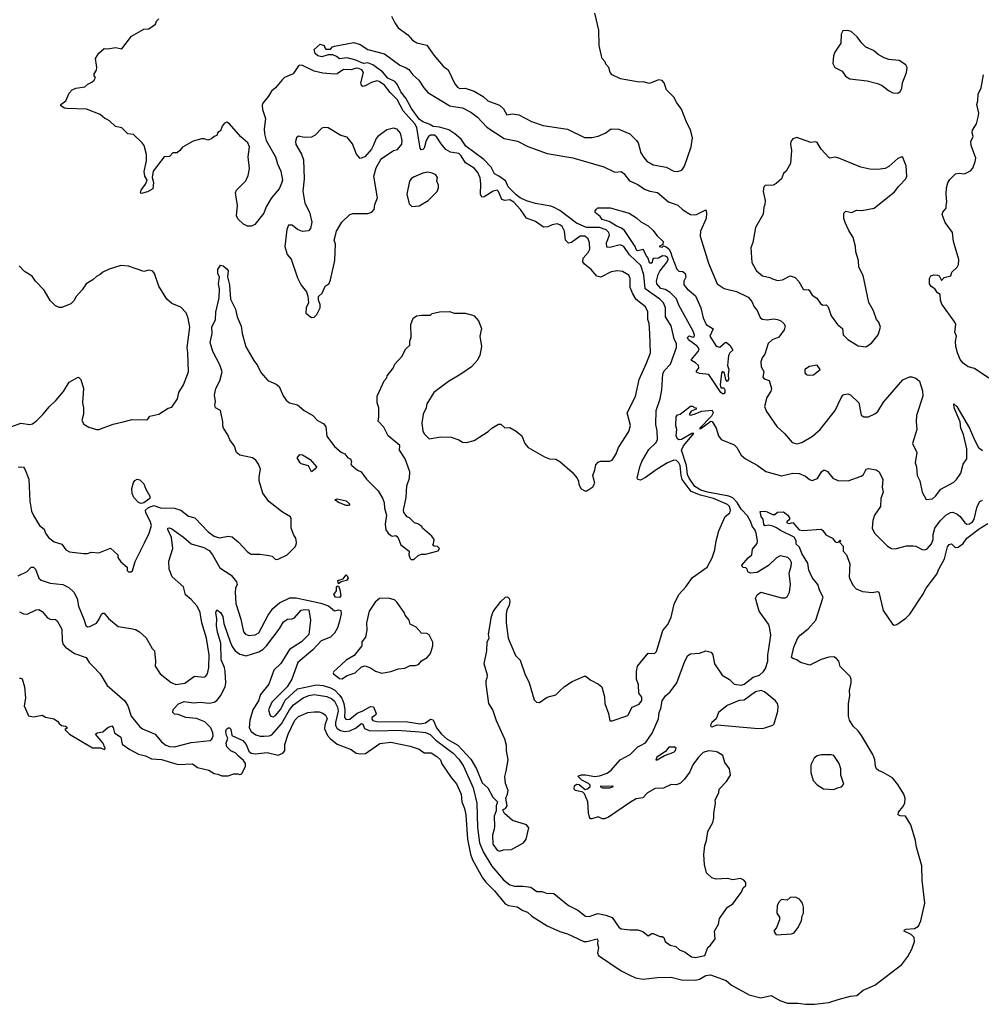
# Model space of a CAD drawing. Extents: x 2293139 to 2515392, y 824115 to 1006937.
# Tile 40 of 256: x 2345406 to 2352917, y 871874 to 879568. Entities that reach past the tile are written whole.
import ezdxf

# ---------------------------------------------------------------- set-up
doc = ezdxf.new("R2010")
doc.units = 0

msp = doc.modelspace()

# ---------------------------------------------------------------- linework, layer by layer
at = {"layer": '0CON10XD'}
for points in [[(2350139.5, 878689.5), (2350172.5, 878675), (2350223.3, 878625), (2350235.8, 878605.8), (2350258.7, 878528.7), (2350280, 878490), (2350305, 878462), (2350355, 878433.5), (2350455, 878414.4), (2350515, 878384.2), (2350545, 878382), (2350577.3, 878392.7), (2350597.7, 878422.3), (2350651.2, 878575), (2350661.2, 878645), (2350645.5, 878705), (2350610.4, 878775), (2350575, 878870), (2350537.9, 878917.9), (2350515, 878962.5), (2350459.3, 879019.3), (2350440, 879075), (2350425, 879092.5), (2350395, 879096.7), (2350325, 879068.8), (2350275, 879083.3), (2350245, 879080), (2350100, 879105), (2350035, 879137.5), (2350017.5, 879155), (2350006.7, 879195), (2349985, 879220), (2349978, 879238), (2349956, 879265), (2349949.2, 879285), (2349932.5, 879365), (2349928.7, 879485), (2349898.1, 879618.1)], [(2346894.3, 877045), (2346908.6, 877115), (2346905.8, 877165), (2346935.5, 877224.5), (2346937, 877283), (2346964.4, 877395), (2346966.5, 877465), (2346958.1, 877505), (2346966, 877555), (2346953.8, 877585), (2346953.9, 877616.1), (2346975, 877650), (2346995, 877643.3), (2347025, 877620), (2347033.8, 877605), (2347028.3, 877558.3), (2347045.8, 877495.8), (2347053.1, 877385), (2347091.1, 877305), (2347105.5, 877245.5), (2347135, 877173.3), (2347143.1, 877115), (2347172.1, 877012.1), (2347234.2, 876905), (2347264.6, 876864.6), (2347290.2, 876810.2), (2347345, 876749.2), (2347409.7, 876719.7), (2347432.7, 876702.7), (2347465, 876627.5), (2347486.2, 876595), (2347514.6, 876574.6), (2347575, 876559.2), (2347628, 876515), (2347696.7, 876475), (2347733.3, 876435), (2347780.9, 876410.9), (2347796.8, 876386.8), (2347805, 876314), (2347865, 876232), (2347917.7, 876187.7), (2347946.2, 876176.2), (2347970, 876145), (2347990, 876135), (2347996.7, 876115), (2347992.5, 876095), (2348000, 876085), (2348045, 876047.5), (2348074.5, 876034.5), (2348115, 875976.7), (2348205.6, 875885), (2348239.3, 875829.3), (2348251.9, 875795), (2348255, 875750), (2348270, 875695), (2348262, 875625), (2348265, 875582.5), (2348283.3, 875555), (2348305, 875537.5), (2348315, 875532.5), (2348345, 875537.5), (2348360, 875525), (2348383.9, 875463.9), (2348447.5, 875415), (2348446.2, 875385), (2348456.1, 875356.1), (2348465, 875350), (2348485, 875350), (2348518.3, 875381.7), (2348545, 875390), (2348575, 875390), (2348675, 875416.7), (2348686.2, 875435), (2348670.5, 875450.5), (2348643, 875453), (2348630, 875465), (2348637, 875473), (2348642.5, 875505), (2348625, 875532.5), (2348553.6, 875593.6), (2348546.4, 875606.4), (2348517, 875627), (2348490, 875635), (2348450, 875675), (2348433.6, 875683.6), (2348406.4, 875716.4), (2348403.3, 875735), (2348425.9, 875834.1), (2348430, 875925), (2348452, 875985), (2348454.1, 876034.1), (2348415.9, 876135.9), (2348372.5, 876205), (2348375, 876240), (2348283.3, 876315), (2348250, 876385), (2348205, 876430), (2348212.5, 876465), (2348212.5, 876535), (2348197.5, 876575), (2348197.5, 876625), (2348252.5, 876745), (2348275, 876770), (2348277.5, 876785), (2348322.5, 876845), (2348337.5, 876875), (2348390, 876935), (2348422.5, 876995), (2348452.5, 877025), (2348453.3, 877055), (2348463.6, 877086.4), (2348460, 877185), (2348480, 877235), (2348505, 877252.5), (2348545, 877260), (2348615, 877260), (2348628.3, 877271.7), (2348683.9, 877286.1), (2348763.6, 877286.4), (2348800, 877275), (2348885, 877273.3), (2348935, 877261.2), (2348955, 877252.5), (2348990, 877215), (2349012.5, 877155), (2349000, 877095), (2349012.5, 877015), (2349000, 876945), (2348978.8, 876905), (2348933.8, 876855), (2348852.1, 876797.9), (2348755, 876740.8), (2348641.2, 876655), (2348586, 876565), (2348580, 876535), (2348557.5, 876485), (2348545.8, 876414.2), (2348554.2, 876355), (2348565, 876331.2), (2348605, 876292), (2348695, 876308.1), (2348775.8, 876305.8), (2348835.6, 876285.6), (2348865.9, 876265.9), (2348895, 876264), (2348955, 876280), (2349065, 876348.8), (2349094, 876375), (2349145, 876406.2), (2349165, 876407.5), (2349195, 876377.5), (2349235, 876380), (2349285, 876352.5), (2349327.5, 876315), (2349352.5, 876255), (2349377.5, 876225), (2349505, 876152), (2349545, 876136), (2349595, 876133.3), (2349625, 876116.7), (2349721.7, 876031.7), (2349758.3, 875988.3), (2349770, 875965), (2349772.5, 875935), (2349792.3, 875902.3), (2349820, 875885), (2349835, 875886.7), (2349883, 875917), (2349897.5, 875945), (2349882.5, 876005), (2349899.3, 876050.7), (2349905, 876090), (2349925, 876110), (2349943, 876117), (2350013, 876117), (2350033, 876127), (2350066.2, 876175), (2350083.3, 876225), (2350165, 876350), (2350175.7, 876395.7), (2350152, 876495), (2350215, 876623.3), (2350244.5, 876755.5), (2350303.1, 876885), (2350333.5, 876965), (2350328.9, 877115), (2350321.5, 877195), (2350311.5, 877225), (2350311.2, 877285), (2350293.5, 877325), (2350222, 877382), (2350193.9, 877425), (2350175.4, 877475), (2350174.3, 877545), (2350165, 877571.2), (2350115, 877599.2), (2350075, 877604.2), (2350025, 877596.9), (2349945, 877556.4), (2349915, 877563.5), (2349870.5, 877615), (2349816.9, 877656.9), (2349805.5, 877675), (2349807.3, 877705), (2349845, 877748.6), (2349858.5, 877775), (2349855.6, 877825), (2349845, 877856), (2349820, 877875), (2349785, 877875.5), (2349715, 877825.5), (2349691.4, 877821.4), (2349670.4, 877845), (2349661.5, 877915), (2349642, 877952), (2349626.1, 877966.1), (2349605, 877973.1), (2349565, 877965.6), (2349531.5, 877948.5), (2349497.5, 877947.5), (2349435, 877991.9), (2349365, 878016.9), (2349316.5, 878085), (2349265, 878141.2), (2349235, 878159.5), (2349195, 878155.6), (2349172.5, 878162.5), (2349146.5, 878225), (2349135, 878235.5), (2349105, 878229.2), (2349035, 878183.5), (2349015, 878181.4), (2349005.4, 878205), (2349008.2, 878285), (2349002.3, 878332.3), (2348985, 878372.9), (2348956.8, 878406.8), (2348888.8, 878448.8), (2348853.3, 878505), (2348835, 878521.1), (2348772.1, 878532.1), (2348735, 878552.7), (2348697.3, 878597.3), (2348665, 878650.6), (2348645, 878664.6), (2348615, 878665.8), (2348599.2, 878655), (2348581.4, 878625), (2348565.2, 878564.8), (2348555, 878553.5), (2348542.2, 878552.2), (2348534.2, 878564.2), (2348514.8, 878675.2), (2348507.6, 878725), (2348493.6, 878753.6), (2348400.2, 878855), (2348354.7, 878945), (2348299.5, 878999.5), (2348255, 879056.6), (2348215, 879084.4), (2348195, 879089), (2348153.6, 879076.4), (2348105, 879050.8), (2348085, 879046.9), (2348075, 879054), (2348071.8, 879075), (2348091.5, 879155), (2348077.3, 879175), (2348055, 879187.2), (2348035, 879188.2), (2347995, 879176.5), (2347935, 879178.5), (2347885, 879145.5), (2347866.9, 879143.1), (2347775, 879149.1), (2347705, 879166.2), (2347615, 879211.2), (2347595, 879213.3), (2347585, 879207.5), (2347542.5, 879145), (2347475, 879115.8), (2347455, 879098.6), (2347403.6, 879036.4), (2347371.7, 879008.3), (2347348.7, 878971.3), (2347306.2, 878915), (2347301.2, 878898.8), (2347302.9, 878865), (2347326.9, 878795), (2347314.6, 878715.4), (2347317.5, 878675), (2347330.4, 878625), (2347405, 878496.2), (2347420.9, 878440.9), (2347446.9, 878385), (2347457.8, 878315), (2347454.4, 878295), (2347434, 878245), (2347373.4, 878176.6), (2347332, 878105), (2347313.2, 878056.8), (2347242, 877968), (2347216.1, 877953.9), (2347185, 877953.8), (2347155, 877968.8), (2347111.2, 878011.2), (2347100, 878035), (2347108, 878115), (2347091.9, 878215), (2347100, 878235), (2347171.4, 878308.6), (2347190.9, 878349.1), (2347201.1, 878405), (2347191.3, 878495), (2347196, 878534), (2347200.4, 878575), (2347187.8, 878605), (2347132.4, 878652.4), (2347045, 878753.3), (2347023.6, 878766.4), (2347004.1, 878755.9), (2346987.5, 878735), (2346975, 878700), (2346953.6, 878686.4), (2346946.4, 878663.6), (2346923.9, 878656.1), (2346903.6, 878636.4), (2346875, 878626.7), (2346846.4, 878636.4), (2346825, 878636.2), (2346762.3, 878617.7), (2346677, 878573), (2346656.7, 878545), (2346635, 878527.5), (2346603, 878527), (2346575, 878500), (2346535, 878497.5), (2346448.6, 878385), (2346440, 878335), (2346451.2, 878295), (2346445, 878246.7), (2346405, 878222.5), (2346355, 878210), (2346350, 878215), (2346353.8, 878235), (2346388.3, 878281.7), (2346401.2, 878315), (2346384.2, 878345), (2346377.7, 878382.3), (2346397.5, 878465), (2346395.7, 878515), (2346377.5, 878585), (2346363.8, 878605), (2346295, 878670), (2346250, 878675), (2346205, 878722.5), (2346153.9, 878733.9), (2346108.3, 878778.3), (2346088.3, 878788.3), (2346070, 878795), (2346035, 878826.7), (2345927.9, 878867.9), (2345773.9, 878873.9), (2345756.7, 878876.7), (2345727.5, 878895), (2345727.5, 878905), (2345766.7, 878935), (2345792, 878995), (2345815, 879020), (2345845, 879032.9), (2345915, 879043.8), (2345937.5, 879065), (2345970.7, 879079.3), (2345987.5, 879095), (2345997.5, 879115), (2345988.3, 879128.3), (2345987.5, 879145), (2346006.7, 879173.3), (2346008.8, 879195), (2345998, 879265), (2346025, 879307.5), (2346065, 879342.5), (2346095, 879340), (2346155, 879350), (2346205, 879340), (2346280.7, 879439.3), (2346375, 879493.8), (2346415, 879497.5), (2346465.9, 879534.1), (2346475, 879557.5), (2346494.1, 879575.9)], [(2348310, 879595), (2348335, 879543.3), (2348363.2, 879503.2), (2348438.3, 879448.3), (2348475, 879408.8), (2348506.8, 879386.8), (2348585, 879368), (2348640.3, 879290.3), (2348714, 879205), (2348753.8, 879175), (2348805.5, 879065.5), (2348825, 879040), (2348845, 879030.6), (2348885, 879033.1), (2348955, 879010), (2349025, 878968.1), (2349062, 878935), (2349155, 878900), (2349185, 878870.8), (2349210, 878825), (2349255, 878833.1), (2349303.6, 878823.6), (2349403, 878773), (2349495, 878740.5), (2349685, 878711.8), (2349817.6, 878647.6), (2349875, 878647.1), (2349925, 878658.6), (2349980, 878680), (2350025, 878713.8), (2350085, 878712.5), (2350139.5, 878689.5)], [(2352265, 878992.5), (2352283, 879007), (2352295, 879030), (2352302.5, 879075), (2352332.5, 879155), (2352337.5, 879195), (2352327.5, 879215), (2352275, 879248.8), (2352195, 879256.7), (2352159.3, 879269.3), (2352112.5, 879295), (2352075, 879326.7), (2352013.9, 879353.9), (2351982.5, 879385), (2351947.5, 879435), (2351900, 879475), (2351875, 879482.5), (2351835, 879480), (2351822.5, 879455), (2351820, 879385), (2351773.3, 879315), (2351763.3, 879285), (2351757.5, 879225), (2351772.5, 879195), (2351830, 879165), (2351857, 879127), (2351890, 879105), (2352025, 879091.2), (2352105, 879068.8), (2352143.8, 879053.8), (2352192.5, 879015), (2352225, 878997.5), (2352265, 878992.5)], [(2350518.8, 875001.2), (2350553.4, 875076.6), (2350608.9, 875135), (2350660.5, 875209.5), (2350775, 875288.8), (2350815, 875362), (2350835.8, 875424.2), (2350846.2, 875495), (2350866.7, 875573.3), (2350915.6, 875685), (2350951.8, 875715), (2350957.6, 875735), (2350949.8, 875765), (2350935, 875779.3), (2350825, 875826.7), (2350723, 875853), (2350651.2, 875881.2), (2350580.9, 875975), (2350572.5, 876005), (2350565.2, 876085), (2350555, 876105.4), (2350535, 876124.1), (2350515, 876126.5), (2350465, 876105.9), (2350385.2, 876055), (2350295, 875990.5), (2350255, 875970), (2350235, 875973.8), (2350229.4, 875985), (2350249.3, 876075), (2350265.5, 876115), (2350320.9, 876209.1), (2350375, 876260.4), (2350388, 876285), (2350384, 876355), (2350374.1, 876405), (2350376.6, 876515), (2350407.5, 876605), (2350420.5, 876675), (2350429.1, 876800.9), (2350439.6, 876825), (2350489.5, 876875), (2350537.1, 877005), (2350535, 877033.8), (2350518, 877075), (2350495.2, 877175), (2350449.3, 877245), (2350450.3, 877315), (2350434.7, 877355), (2350407.2, 877385), (2350291.9, 877465), (2350280.9, 877575), (2350258, 877648), (2350170.3, 877730.3), (2350125, 877796.7), (2350095, 877809.1), (2350015, 877786.8), (2349991.5, 877791.5), (2349990.5, 877825), (2350013.9, 877885), (2350007.8, 877905), (2349987.6, 877925), (2349935, 877943.8), (2349833.7, 877943.7), (2349755, 877978.4), (2349625, 878075.8), (2349575, 878103.3), (2349555, 878111.4), (2349435, 878131), (2349365, 878152.6), (2349315, 878174.9), (2349285, 878198.2), (2349222, 878262), (2349203.8, 878305), (2349155, 878342.2), (2349114.4, 878364.4), (2349087.7, 878415), (2349031, 878475), (2348889.8, 878579.8), (2348855, 878633.3), (2348804.6, 878675), (2348757.4, 878707.4), (2348685, 878727.8), (2348635, 878733.2), (2348605, 878751.6), (2348555, 878770), (2348525, 878791.4), (2348467.2, 878875), (2348422.5, 878955), (2348383.9, 879005), (2348354.6, 879064.6), (2348336.2, 879085), (2348281.4, 879111.4), (2348240.6, 879160.6), (2348165.2, 879215.2), (2348125, 879231.8), (2348095, 879226.5), (2348079.5, 879230.5), (2348032.1, 879252.1), (2347965, 879269.2), (2347905, 879263.1), (2347881.1, 879281.1), (2347852.4, 879292.4), (2347815, 879293.8), (2347765, 879278.6), (2347735, 879284.4), (2347714.3, 879305), (2347706.7, 879335), (2347753, 879377), (2347785, 879367.5), (2347788.3, 879348.3), (2347798.3, 879338.3), (2347833, 879337), (2347850, 879355), (2347865, 879360), (2348015, 879390), (2348065, 879373.1), (2348125, 879335.6), (2348255, 879300), (2348375, 879211.4), (2348425, 879192.2), (2348445, 879178.1), (2348477.1, 879137.1), (2348524.4, 879095), (2348562.5, 879035), (2348595, 878999.1), (2348766, 878896), (2348795, 878888.3), (2348865, 878880), (2348931.1, 878845), (2348982.5, 878805), (2349055, 878728.5), (2349189.5, 878639.5), (2349295, 878619.1), (2349375, 878577.8), (2349525, 878522.9), (2349727.6, 878487.6), (2349967.4, 878417.4), (2350055, 878375.7), (2350105, 878380.8), (2350125, 878365.8), (2350167.8, 878307.8), (2350235, 878280.8), (2350285, 878244.6), (2350328.2, 878228.2), (2350388.2, 878218.2), (2350474, 878144), (2350547.6, 878117.6), (2350585, 878081.9), (2350646.2, 878046.2), (2350675, 878042.2), (2350693.4, 878046.6), (2350765, 878082.5), (2350770.8, 878055), (2350766.9, 878015), (2350724.5, 877915), (2350721.8, 877875), (2350785.4, 877665.4), (2350854.2, 877505), (2350908, 877468), (2351005, 877443.9), (2351095, 877400), (2351123.8, 877365), (2351143.4, 877323.4), (2351166.9, 877295), (2351190.6, 877240.6), (2351205, 877227.1), (2351245, 877222.5), (2351295, 877230.8), (2351323.9, 877226.1), (2351350, 877215), (2351374.1, 877194.1), (2351383.8, 877175), (2351377.5, 877145), (2351335, 877085.8), (2351283, 877067), (2351252.8, 877037.2), (2351225.7, 876955), (2351204.2, 876925), (2351194.2, 876895), (2351196.7, 876855), (2351217.7, 876817.7), (2351210, 876775), (2351222.1, 876762.1), (2351259.5, 876749.5), (2351276.9, 876685), (2351271.9, 876665), (2351241.4, 876615), (2351222.9, 876545), (2351240, 876505), (2351319.7, 876389.7), (2351378.8, 876335), (2351440, 876265), (2351475, 876254.4), (2351515, 876264.3), (2351597.7, 876312.3), (2351659.4, 876365), (2351775, 876513.8), (2351821.7, 876611.7), (2351835, 876633.3), (2351845, 876638.8), (2351875, 876643.8), (2351895.8, 876635.8), (2351961.2, 876575), (2351977.5, 876477.5), (2352000, 876465), (2352035, 876464.3), (2352085, 876486.7), (2352108.9, 876505), (2352151.9, 876578.1), (2352305, 876753.8), (2352355, 876777.5), (2352375, 876777.5), (2352405, 876766.2), (2352435, 876743.8), (2352456.6, 876666.6), (2352458.9, 876625), (2352411.1, 876475), (2352408.1, 876425), (2352414.2, 876365), (2352380, 876255), (2352413.8, 876185), (2352400, 876105), (2352410, 876075), (2352415.9, 876005.9), (2352436.4, 875963.6), (2352453.8, 875875), (2352487.5, 875817.5), (2352535, 875824.2), (2352560, 875845), (2352600.8, 875899.2), (2352703.3, 875955), (2352724.3, 875975.7), (2352758, 876025), (2352774.2, 876095.8), (2352802.7, 876137.3), (2352804.7, 876215), (2352777.4, 876327.4), (2352756, 876375), (2352753, 876425), (2352704.7, 876535), (2352702.5, 876565), (2352725, 876545.7), (2352825.6, 876375), (2352862.8, 876285), (2352895, 876225.6), (2352925, 876201.2)], [(2352975.9, 876765.9), (2352865, 876843.3), (2352814.3, 876854.3), (2352775, 876883.3), (2352753, 876913), (2352730, 876965), (2352719.2, 877015), (2352716.1, 877053.9), (2352723.6, 877093.6), (2352711.2, 877125), (2352716.7, 877185), (2352710, 877205), (2352607.5, 877345), (2352597.5, 877375), (2352595, 877420), (2352573.6, 877433.6), (2352553.9, 877463.9), (2352524.1, 877484.1), (2352511.2, 877505), (2352511.2, 877545), (2352523.9, 877566.1), (2352545, 877574), (2352575, 877572), (2352586.7, 877565), (2352605, 877530), (2352626.4, 877553.6), (2352680, 877565), (2352687.5, 877595), (2352727.5, 877635), (2352737.5, 877655), (2352742, 877695), (2352699.5, 877835), (2352690.6, 877905), (2352635, 877984.2), (2352610.8, 878045), (2352616.8, 878063.2), (2352641.2, 878095), (2352643.3, 878115), (2352648.8, 878145), (2352642, 878205), (2352644, 878255), (2352656.4, 878293.6), (2352671.7, 878318.3), (2352715, 878363.3), (2352745, 878368.8), (2352785, 878362.5), (2352833.6, 878386.4), (2352851.7, 878408.3), (2352869.7, 878460.3), (2352872.9, 878485), (2352836.7, 878585), (2352833.8, 878615), (2352853.3, 878655), (2352846.2, 878685), (2352848.8, 878705), (2352878.8, 878755), (2352892.7, 878807.3), (2352897, 878837), (2352881.4, 878905), (2352890, 878935), (2352893.3, 878985), (2352915.6, 879035), (2352935, 879137.5)], [(2347685, 877240), (2347705, 877242.5), (2347726.1, 877263.9), (2347753.3, 877315), (2347753, 877343), (2347740, 877375), (2347740, 877405), (2347768.3, 877431.7), (2347793.3, 877485), (2347823.6, 877506.4), (2347833.8, 877535), (2347868.8, 877685), (2347872.5, 877815), (2347863.3, 877845), (2347880, 877915), (2347923.3, 877985), (2347983.8, 878046.2), (2348007, 878053), (2348125, 878053.8), (2348157.5, 878065), (2348176.1, 878083.9), (2348180, 878125), (2348202, 878175), (2348172, 878345), (2348189.2, 878410.8), (2348228.3, 878481.7), (2348325, 878546.2), (2348357.3, 878552.7), (2348390, 878595), (2348393.8, 878625), (2348381.2, 878681.2), (2348355, 878711.2), (2348325, 878720), (2348275, 878706.2), (2348203.3, 878655), (2348190.5, 878639.5), (2348168, 878582), (2348153.3, 878555), (2348102.5, 878495), (2348065, 878483.3), (2348036.4, 878516.4), (2348006.6, 878596.6), (2347965, 878648.8), (2347915, 878664.2), (2347815, 878722), (2347785, 878726), (2347765, 878720), (2347713.9, 878666.1), (2347685, 878650), (2347627, 878647), (2347585, 878657.5), (2347567.5, 878645), (2347560, 878615), (2347563.6, 878593.6), (2347607.4, 878517.4), (2347623.6, 878473.6), (2347627.7, 878325), (2347617.2, 878227.2), (2347632.5, 878135), (2347668.8, 878065), (2347686.7, 877985), (2347677.5, 877935), (2347663, 877917), (2347615, 877913.3), (2347575, 877928.8), (2347535, 877961.2), (2347505, 877962.5), (2347492.6, 877927.4), (2347476.1, 877796.1), (2347495, 877732.5), (2347525.7, 877695.7), (2347575, 877550), (2347603.9, 877493.9), (2347645, 877440), (2347657, 877407), (2347662.5, 877355), (2347642.5, 877315), (2347640, 877275), (2347685, 877240)], [(2352015, 877012), (2352059.5, 877040.5), (2352112.5, 877105), (2352128.8, 877165), (2352116.7, 877205), (2352097.5, 877225), (2352073.9, 877293.9), (2352037.7, 877357.7), (2351995, 877570), (2351960, 877635), (2351958.8, 877685), (2351936.2, 877755), (2351934, 877795), (2351916.2, 877865), (2351881.7, 877921.7), (2351854.1, 877984.1), (2351843.3, 878015), (2351842.5, 878055), (2351858.3, 878071.7), (2351905, 878060), (2351941.7, 878078.3), (2351985, 878078), (2352080, 878095), (2352237.7, 878222.3), (2352272.3, 878267.7), (2352328, 878325), (2352336.2, 878345), (2352331.2, 878425), (2352305, 878490), (2352295, 878497.5), (2352265, 878483.8), (2352195, 878421.2), (2352165, 878406), (2352105, 878397.5), (2352045, 878400.8), (2351975.8, 878415.8), (2351803.6, 878486.4), (2351775, 878493.8), (2351735, 878486.7), (2351725, 878490), (2351667, 878557), (2351635, 878607.5), (2351625, 878612.5), (2351585, 878607.5), (2351475, 878648), (2351444.1, 878635.9), (2351430, 878615), (2351426.7, 878595), (2351433.3, 878545), (2351426.7, 878445), (2351392.5, 878385), (2351372.5, 878365), (2351357.5, 878325), (2351315, 878287.5), (2351290, 878275), (2351228.3, 878271.7), (2351218.3, 878261.7), (2351212.5, 878225), (2351230, 878155), (2351226.7, 878125), (2351217, 878103), (2351213, 878047), (2351153.3, 877945), (2351133, 877827), (2351116.7, 877785), (2351125, 877670), (2351161.2, 877605), (2351207.5, 877565), (2351264.1, 877554.1), (2351285, 877542), (2351325, 877530), (2351365, 877534), (2351425, 877566.7), (2351464.1, 877554.1), (2351492.6, 877522.6), (2351525, 877463.3), (2351535, 877456.7), (2351565, 877460), (2351572.5, 877455), (2351596.2, 877415), (2351631.7, 877391.7), (2351660.5, 877350.5), (2351678.3, 877338.3), (2351705, 877340), (2351720, 877325), (2351743, 877253), (2351792.5, 877185), (2351832.5, 877155), (2351837.5, 877105), (2351875, 877067.5), (2351955, 877018.8), (2352015, 877012)], [(2348468.3, 878108.3), (2348525, 878112.5), (2348597.5, 878155), (2348666.7, 878225), (2348676.7, 878255), (2348676.2, 878275), (2348663.8, 878305), (2348670, 878335), (2348656.2, 878355), (2348628.7, 878368.7), (2348595, 878375.7), (2348555, 878368.6), (2348483, 878337), (2348463.8, 878325), (2348450, 878305), (2348428.8, 878205), (2348448.3, 878128.3), (2348468.3, 878108.3)], [(2350895, 876643.8), (2350883.3, 876655), (2350790, 876795), (2350715, 876802.5), (2350692.5, 876812.5), (2350693.3, 876825), (2350710, 876845), (2350707.5, 876865), (2350685, 876887.5), (2350652.5, 876905), (2350653, 876913), (2350705.6, 876974.4), (2350714, 876995), (2350697.9, 877017.9), (2350630, 877065), (2350622.5, 877085), (2350635, 877097.5), (2350665, 877087.5), (2350675, 877090), (2350676.7, 877103.3), (2350665.8, 877135), (2350555, 877336.7), (2350536.4, 877386.4), (2350485.8, 877435.8), (2350448.5, 877458.5), (2350415, 877468), (2350381.4, 877505), (2350379.2, 877525), (2350393, 877577), (2350406.4, 877603.6), (2350463.3, 877675), (2350471.2, 877695), (2350467.5, 877707.5), (2350449.7, 877719.7), (2350427.3, 877722.7), (2350395, 877703.8), (2350358.3, 877701.7), (2350350, 877695), (2350345, 877670), (2350335, 877662.5), (2350325, 877667.5), (2350314.4, 877704.4), (2350298.8, 877725), (2350279.5, 877769.5), (2350275, 877773.3), (2350235, 877762.5), (2350225, 877768), (2350214.6, 877794.6), (2350129.7, 877919.7), (2350107.9, 877937.9), (2350065, 877955.8), (2350010.9, 877990.9), (2349955, 878007.5), (2349939.3, 878029.3), (2349901.7, 878061.7), (2349900, 878075), (2349911.7, 878088.3), (2349922.5, 878097.5), (2350018.8, 878098.8), (2350167.5, 878055), (2350225, 878020), (2350257.1, 877987.1), (2350315, 877956.2), (2350355, 877921.2), (2350382.1, 877882.1), (2350431.2, 877835), (2350430, 877810), (2350400, 877795), (2350425, 877790), (2350435, 877800), (2350455, 877793.3), (2350475, 877776.2), (2350490, 877755), (2350501.2, 877711.2), (2350539.5, 877619.5), (2350555, 877603.3), (2350585, 877600), (2350603.8, 877585), (2350608.8, 877555), (2350593.8, 877525), (2350594, 877495), (2350620, 877465), (2350685, 877410), (2350725, 877317.5), (2350745, 877237.5), (2350767, 877187), (2350822.5, 877152.5), (2350796.7, 877095), (2350847, 877017), (2350875, 877010), (2350915, 877046.2), (2350925, 877046.7), (2350955, 877021.2), (2350976.7, 876985), (2350953.3, 876965), (2350941.2, 876945), (2350933.3, 876865), (2350945.8, 876835), (2350938.8, 876795), (2350942.5, 876755), (2350931.7, 876741.7), (2350922.5, 876755), (2350910, 876805), (2350895, 876820), (2350887.5, 876805), (2350877.5, 876715), (2350881.7, 876691.7), (2350905, 876690), (2350912.5, 876675), (2350913.3, 876655), (2350905, 876644), (2350895, 876643.8)], [(2345275, 876364), (2345415, 876414.4), (2345485, 876404), (2345505, 876410), (2345540, 876435), (2345590, 876485), (2345636.1, 876543.9), (2345687.7, 876592.3), (2345748.3, 876661.7), (2345793.6, 876736.4), (2345857, 876773), (2345865, 876773.3), (2345885, 876756.7), (2345903.3, 876685), (2345896.2, 876575), (2345904, 876535), (2345904, 876485), (2345891.2, 876435), (2345906.1, 876406.1), (2345945, 876383.8), (2346005, 876366.2), (2346025, 876366.2), (2346135, 876407.1), (2346215.6, 876424.4), (2346285, 876442.5), (2346398.1, 876441.9), (2346407.5, 876445), (2346421.4, 876468.6), (2346492.5, 876485), (2346565, 876532.5), (2346595, 876540), (2346638, 876605), (2346650, 876655), (2346686.7, 876713.3), (2346725.6, 876815), (2346720, 876965), (2346713.1, 877005), (2346734.4, 877165), (2346722.9, 877235), (2346706.4, 877276.4), (2346665, 877321.2), (2346595, 877351.2), (2346556, 877385), (2346492.5, 877485), (2346460, 877585), (2346445, 877603.3), (2346415, 877611.2), (2346375, 877601.2), (2346255, 877642.5), (2346195, 877647.5), (2346105, 877619.2), (2346055, 877596), (2346034.3, 877575.7), (2346005, 877562), (2345976.2, 877535), (2345926.2, 877505), (2345895, 877456.7), (2345846.7, 877405), (2345828.3, 877371.7), (2345805, 877347.5), (2345735, 877320), (2345715, 877320), (2345685, 877332.5), (2345645, 877372.5), (2345596.7, 877455), (2345528.8, 877525), (2345502.7, 877562.7), (2345445, 877600), (2345402.5, 877645)], [(2345395, 876073.3), (2345435, 876070), (2345449.8, 876049.8), (2345476.5, 875976.5), (2345485.3, 875805), (2345498.3, 875728.3), (2345513.3, 875693.3), (2345561.2, 875615), (2345596.9, 875586.9), (2345608, 875555), (2345630.3, 875520.3), (2345675, 875488.8), (2345735, 875470), (2345765.5, 875425.5), (2345795, 875410.6), (2345905, 875395.8), (2345935, 875396), (2345965, 875406), (2346025, 875401.2), (2346115, 875437.5), (2346172.5, 875385), (2346172.5, 875365), (2346195, 875332.5), (2346245, 875290), (2346245, 875262.5), (2346255, 875253.8), (2346275, 875253.3), (2346287.7, 875262.3), (2346306.9, 875335), (2346381.1, 875478.9), (2346417.5, 875555), (2346435.3, 875614.7), (2346425, 875650), (2346390.3, 875715), (2346388.8, 875735), (2346413.1, 875756.9), (2346455, 875770.8), (2346505, 875752.2), (2346615, 875751.5), (2346665, 875734.6), (2346725, 875688.1), (2346775, 875674.2), (2346877.5, 875565), (2346925, 875532.5), (2346965, 875518.8), (2347037.3, 875532.7), (2347065.5, 875525.5), (2347116.3, 875486.3), (2347185, 875410), (2347215, 875390), (2347285, 875390), (2347355, 875381.2), (2347377.5, 875375), (2347405, 875350), (2347425, 875353.3), (2347495, 875385.8), (2347555, 875445.8), (2347566.7, 875465), (2347568, 875482), (2347562.4, 875515), (2347548.5, 875538.5), (2347526, 875595), (2347527.2, 875667.2), (2347521.9, 875681.9), (2347459.4, 875719.4), (2347352.7, 875802.7), (2347305, 875867.5), (2347277.1, 875965), (2347275.8, 875995), (2347286.7, 876055), (2347271.2, 876095), (2347250, 876125), (2347225, 876144.3), (2347125, 876164.3), (2347100, 876185), (2347083.8, 876235), (2347046.2, 876285), (2347032, 876325), (2346998, 876375), (2346992, 876395), (2346993.8, 876425), (2346973.3, 876515), (2346935.8, 876535.8), (2346929.2, 876555), (2346934.3, 876585), (2346928.9, 876635), (2346937.8, 876685), (2346968.1, 876745), (2346988.2, 876815), (2346970.6, 876870.6), (2346914.4, 876975), (2346894.3, 877045)], [(2351565, 876790), (2351605, 876793.3), (2351657.5, 876835), (2351635, 876867.5), (2351575, 876858.8), (2351537.5, 876835), (2351538.3, 876808.3), (2351550, 876795), (2351565, 876790)], [(2346605, 874177.5), (2346647.4, 874222.6), (2346691.3, 874238.7), (2346765, 874230.4), (2346815, 874235.3), (2346885, 874227.9), (2346925, 874234.5), (2346945, 874248.1), (2346975.4, 874285), (2347010.4, 874355), (2347016.4, 874385), (2347010.8, 874475), (2347005, 874505.6), (2346980, 874565), (2346976.2, 874695), (2346951, 874781), (2346942.9, 874835), (2346947.1, 874885), (2346939.2, 874935), (2346945, 874957.5), (2346975, 874936), (2346991.8, 874905), (2347000.4, 874850.4), (2347048.9, 874705), (2347065, 874669.1), (2347089.6, 874635), (2347125, 874609.6), (2347175, 874598), (2347275, 874629.2), (2347304, 874646), (2347333.3, 874675), (2347433.6, 874806.4), (2347466.8, 874863.2), (2347497.7, 874882.3), (2347535, 874886.2), (2347552.5, 874895), (2347605, 874954.2), (2347635, 874960), (2347665.5, 874955), (2347678.5, 874875), (2347665, 874764.4), (2347606, 874705), (2347514.8, 874645.2), (2347445, 874535.6), (2347391.5, 874485), (2347352, 874375), (2347287.9, 874295), (2347271.6, 874245), (2347226.3, 874175), (2347204.8, 874095), (2347199.7, 874035), (2347213.8, 874005), (2347249.8, 873979.8), (2347285, 873969.6), (2347315, 873968.7), (2347355, 873971.8), (2347375, 873980.7), (2347451.7, 874065), (2347512.5, 874175), (2347545.4, 874214.6), (2347621.5, 874268.5), (2347664.2, 874285.8), (2347705, 874293.7), (2347805, 874278.5), (2347845, 874260.9), (2347865, 874242.4), (2347888.3, 874195), (2347893.7, 874165), (2347872.2, 874075), (2347872.8, 874052.8), (2347885, 874028), (2347912.5, 874012.5), (2347946, 874006), (2347985, 874011), (2348029.4, 874030.6), (2348075, 874068.9), (2348085, 874062.9), (2348099, 874029), (2348135, 874014.4), (2348205, 874009.7), (2348355, 874015.2), (2348528.3, 874001.7), (2348576.8, 873996.8), (2348611.5, 873981.5), (2348657.6, 873937.6), (2348791.1, 873835), (2348835, 873790), (2348872.4, 873735), (2348949, 873565), (2348976.7, 873445), (2348981, 873255), (2348998.5, 873135), (2349027.4, 873065), (2349092.6, 872952.6), (2349185, 872846.8), (2349235, 872806.6), (2349272.1, 872797.9), (2349337.6, 872797.6), (2349399.4, 872789.4), (2349445, 872754.4), (2349485, 872755.7), (2349500.5, 872750.5), (2349525, 872739.4), (2349555, 872743.1), (2349578.3, 872738.3), (2349693.8, 872645), (2349765, 872609.2), (2349825, 872562.5), (2349855, 872561.1), (2349922.6, 872582.6), (2349985, 872571.5), (2350035, 872552.5), (2350085, 872477.5), (2350104.5, 872464.5), (2350175, 872455.5), (2350235, 872455.7), (2350272.9, 872442.9), (2350315, 872407.5), (2350343, 872427), (2350355, 872427.5), (2350405, 872402.5), (2350425, 872402.5), (2350437.5, 872395), (2350447.5, 872365), (2350486.4, 872336.4), (2350530, 872325), (2350559.3, 872299.3), (2350605, 872280), (2350652.5, 872245), (2350685, 872240), (2350757.5, 872255), (2350781.7, 872318.3), (2350803, 872337), (2350837.5, 872385), (2350833.3, 872445), (2350865, 872500), (2350872.5, 872545), (2350935, 872632.5), (2350975, 872657.5), (2351017.5, 872715), (2351045, 872750), (2351057, 872783), (2351077, 872803), (2351077.5, 872825), (2351063, 872843), (2351035, 872856.7), (2350975, 872846.2), (2350935, 872856.7), (2350845, 872851.2), (2350811.2, 872861.2), (2350771.2, 872901.2), (2350753.8, 872965), (2350750, 873045), (2350756.2, 873115), (2350770, 873155), (2350781.2, 873225), (2350818.8, 873295), (2350828.3, 873331.7), (2350826.7, 873365), (2350840, 873445), (2350838.3, 873471.7), (2350867.5, 873525), (2350870, 873555), (2350925.8, 873614.2), (2350958.8, 873665), (2350951.2, 873715), (2350914.4, 873764.4), (2350896.8, 873816.8), (2350856.2, 873845), (2350835, 873850), (2350785, 873854.6), (2350745, 873841.8), (2350707.5, 873805), (2350664.6, 873745), (2350640, 873690), (2350598.1, 873631.9), (2350567, 873603), (2350535, 873587.5), (2350495, 873592.5), (2350435, 873561.8), (2350370.8, 873559.2), (2350310.9, 873525), (2350272.9, 873487.1), (2350221.6, 873478.4), (2350175.7, 873454.3), (2350005, 873335.7), (2349975, 873324), (2349955, 873323.3), (2349925, 873337.5), (2349875, 873322.5), (2349865, 873322.5), (2349857.5, 873335), (2349849.3, 873369.3), (2349844.2, 873455), (2349817.4, 873517.4), (2349805, 873530.8), (2349747.5, 873545), (2349736.7, 873555), (2349739.3, 873580.7), (2349756.4, 873593.6), (2349775, 873590.8), (2349822.9, 873552.9), (2349842.1, 873557.9), (2349861.4, 873575), (2349860.6, 873585), (2349848.6, 873598.6), (2349795.8, 873625), (2349767.5, 873655), (2349771.7, 873658.3), (2349795, 873665.8), (2349824.3, 873665.7), (2349897.3, 873652.7), (2349935, 873658), (2349995, 873679.4), (2350026.9, 873703.1), (2350096, 873785), (2350173.1, 873826.9), (2350235.3, 873884.7), (2350255, 873896), (2350293.6, 873916.4), (2350346.9, 873993.1), (2350395.3, 874104.7), (2350401.5, 874155), (2350414.6, 874185.4), (2350424.6, 874245.4), (2350450, 874285), (2350486.2, 874315), (2350539.2, 874385), (2350600, 874555), (2350625, 874600), (2350645, 874611.2), (2350715, 874618), (2350765, 874636.2), (2350807.5, 874625), (2350821.2, 874605), (2350832, 874535), (2350892.5, 874445), (2350951.3, 874411.3), (2350986.6, 874376.6), (2351045, 874368.5), (2351065, 874375.6), (2351135, 874428.8), (2351185, 874446.4), (2351215, 874474), (2351231.7, 874498.3), (2351249.6, 874555), (2351250, 874605), (2351258.3, 874651.7), (2351271.7, 874758.3), (2351263.8, 874823.8), (2351254.6, 874845), (2351182.2, 874945), (2351153.6, 875046.4), (2351167, 875073), (2351195, 875093.3), (2351355, 875049.2), (2351385, 875050), (2351400.9, 875059.1), (2351420, 875095), (2351425.6, 875155), (2351417.3, 875242.7), (2351432.7, 875297.3), (2351433.1, 875325), (2351425, 875347.1), (2351405.7, 875365.7), (2351345, 875377.7), (2351316.1, 875363.9), (2351255, 875304), (2351165, 875248.8), (2351113.6, 875243.6), (2351093.6, 875253.6), (2351087.5, 875275), (2351077.5, 875285), (2351055, 875287.5), (2351046.7, 875305), (2351096.2, 875363.8), (2351124, 875385), (2351130.9, 875429.1), (2351165.6, 875475), (2351168.5, 875495), (2351159.6, 875555), (2351148.1, 875585), (2351130, 875605), (2351115, 875647.9), (2351089.7, 875689.7), (2351042.3, 875742.3), (2351011, 875795), (2350975, 875831), (2350943.9, 875843.9), (2350779.6, 875875), (2350725, 875892.2), (2350680.5, 875920.5), (2350633.9, 875985), (2350622.7, 876015), (2350615.5, 876085), (2350574.2, 876205), (2350591.7, 876238.3), (2350672.5, 876335), (2350655, 876334), (2350575, 876288.2), (2350555, 876285.5), (2350543.1, 876293.1), (2350533.9, 876315), (2350537.5, 876365), (2350531.4, 876395), (2350534.4, 876465), (2350545, 876480), (2350563.6, 876486.4), (2350645, 876547.5), (2350665, 876546.7), (2350675, 876537.5), (2350690, 876535), (2350690, 876525), (2350652, 876508), (2350635, 876482.5), (2350645, 876478), (2350674.5, 876484.5), (2350735, 876510), (2350815, 876517.5), (2350822.5, 876495), (2350810, 876470), (2350715, 876372.5), (2350725, 876372.9), (2350805, 876430), (2350815, 876426.7), (2350845.2, 876375.2), (2350864.6, 876315), (2350885, 876287.8), (2350985.5, 876245.5), (2351007.5, 876225), (2351042.5, 876165), (2351075, 876137.1), (2351166.6, 876086.6), (2351235, 876036.9), (2351355, 876002.2), (2351445, 876023.8), (2351495, 876022.1), (2351545, 876000), (2351575, 875974.2), (2351595, 875967.5), (2351636.8, 875983.2), (2351668.8, 876035), (2351685, 876046.7), (2351695, 876046.7), (2351715, 876036.7), (2351757.5, 875985), (2351795, 875966.7), (2351876.4, 875963.6), (2351978.3, 876001.7), (2351996, 876015), (2352018, 876055), (2352035, 876061.8), (2352095, 876049.7), (2352118.1, 876035), (2352146.7, 875975), (2352143.1, 875915), (2352149.4, 875875), (2352132.2, 875825), (2352128.5, 875765), (2352083.6, 875695), (2352069.5, 875655), (2352065.7, 875595.7), (2352082.5, 875555), (2352183, 875453), (2352215, 875434.4), (2352245, 875432.5), (2352333.9, 875456.1), (2352385, 875456.7), (2352405, 875453.3), (2352455, 875428), (2352475, 875425.8), (2352495, 875432), (2352528.6, 875471.4), (2352540, 875505), (2352542.1, 875545), (2352554.3, 875594.3), (2352595, 875652.5), (2352641.1, 875695), (2352675, 875716.5), (2352695, 875719.5), (2352729.2, 875705), (2352751.9, 875685), (2352787.5, 875635), (2352805, 875625.6), (2352825, 875628.5), (2352847.8, 875645), (2352862.2, 875665), (2352884.6, 875765), (2352905, 875801.9), (2352925, 875814)], [(2347685, 876034.4), (2347662.4, 876082.4), (2347605, 876097.1), (2347597.1, 876105), (2347574.6, 876145), (2347595, 876170), (2347615, 876167.5), (2347675, 876131.2), (2347723.3, 876075), (2347719.5, 876060.5), (2347685, 876034.4)], [(2346355, 875788.2), (2346335, 875796.2), (2346298.9, 875835), (2346284.4, 875865), (2346283.1, 875905), (2346295, 875952.5), (2346305, 875966.7), (2346325, 875976.7), (2346345, 875971.2), (2346375, 875940), (2346390.3, 875900.3), (2346423.8, 875845), (2346421.5, 875825), (2346375, 875792.5), (2346355, 875788.2)], [(2347955, 875772.3), (2347895, 875794.6), (2347867.5, 875815), (2347885, 875823.3), (2347955, 875809.2), (2347983.3, 875785), (2347982.5, 875775), (2347975, 875772.5), (2347955, 875772.3)], [(2348927.2, 873047.2), (2348942.8, 873002.8), (2349021.7, 872861.7), (2349047.1, 872827.1), (2349115, 872760), (2349197.7, 872657.7), (2349225, 872646.4), (2349292, 872635), (2349335, 872606.9), (2349373.3, 872593.3), (2349405, 872563.2), (2349525, 872487.5), (2349623.8, 872443.8), (2349685, 872424.4), (2349813.4, 872363.4), (2349836.8, 872363.2), (2349916.1, 872386.1), (2349922.5, 872375), (2349920, 872345), (2349926.9, 872316.9), (2349920, 872275), (2349925.8, 872255), (2350105, 872136.2), (2350171.2, 872101.2), (2350215, 872080.8), (2350275, 872068.8), (2350385, 872083.8), (2350495, 872085.7), (2350575, 872065.9), (2350685, 872061.8), (2350715, 872071.1), (2350765, 872099.7), (2350802.5, 872105), (2350925, 872059.1), (2350965, 872024.5), (2351105, 871947.3), (2351195, 871925.5), (2351275, 871942.5), (2351343.6, 871903.6), (2351402.3, 871882.3), (2351485, 871882.9), (2351543.6, 871873.6), (2351615, 871875.4), (2351725, 871887.7), (2351798.8, 871911.2), (2351895, 871936.5), (2351945, 871942.5), (2351995, 871983.1), (2352086.5, 872023.5), (2352295.2, 872184.8), (2352342.4, 872247.6), (2352375.5, 872305), (2352395.4, 872365), (2352392.9, 872395), (2352369.4, 872419.4), (2352313.9, 872446.1), (2352316.7, 872455), (2352329.1, 872460.9), (2352395, 872465.3), (2352425.8, 872484.2), (2352443.3, 872525), (2352476.1, 872665), (2352454.6, 872845), (2352451.8, 872955), (2352411.8, 873101.8), (2352403.5, 873155), (2352365.4, 873275), (2352325, 873343.3), (2352283, 873347), (2352266.7, 873355), (2352271.2, 873375), (2352304.5, 873415.5), (2352318.6, 873445), (2352320.9, 873485), (2352311.1, 873515), (2352265, 873591.2), (2352222.8, 873642.8), (2352151.5, 873685), (2352115, 873699.7), (2352098.2, 873715), (2352089.3, 873735), (2352085.4, 873785), (2352070, 873825), (2351981, 873975), (2351955, 874011), (2351917.3, 874047.3), (2351888.7, 874095), (2351880.1, 874125), (2351880.1, 874225), (2351891, 874285), (2351886.7, 874325), (2351901, 874385), (2351899.3, 874415), (2351892.7, 874435), (2351814.7, 874514.7), (2351802.8, 874555), (2351785, 874576.7), (2351765, 874588.7), (2351726.2, 874586.2), (2351665, 874567.3), (2351576.5, 874523.5), (2351505.6, 874545), (2351476.6, 874566.6), (2351445, 874574.7), (2351434.6, 874585), (2351452.9, 874665), (2351482.8, 874737.2), (2351501.2, 874758.8), (2351565, 874806.7), (2351625.4, 874874.6), (2351682.2, 875055), (2351655.3, 875105), (2351638.8, 875155), (2351595, 875210), (2351571, 875265), (2351561.7, 875321.7), (2351515, 875395.7), (2351496.7, 875446.7), (2351470.3, 875470.3), (2351470, 875495), (2351454.2, 875524.2), (2351348.8, 875575), (2351318.3, 875598.3), (2351289.3, 875609.3), (2351255, 875616.7), (2351225, 875612.5), (2351217.5, 875625), (2351212.5, 875665), (2351197.5, 875685), (2351190, 875725), (2351225, 875727.5), (2351245, 875722.5), (2351285, 875700), (2351305, 875700), (2351325, 875720), (2351373, 875723), (2351405, 875696.7), (2351418.8, 875675), (2351418.8, 875661.2), (2351397.5, 875645), (2351397.5, 875635), (2351415, 875631.2), (2351445, 875638.8), (2351495, 875582.5), (2351523, 875577), (2351665, 875585.8), (2351680, 875575), (2351701.7, 875541.7), (2351755, 875516), (2351775, 875487.5), (2351797, 875483), (2351815, 875500), (2351820, 875495), (2351810, 875485), (2351837.5, 875455), (2351837.5, 875415), (2351863.3, 875385), (2351890, 875315), (2351884.4, 875215), (2351888.9, 875195), (2351915.4, 875145.4), (2351939.3, 875119.3), (2351988.3, 875098.3), (2352065, 875091.4), (2352105, 875098.8), (2352116.7, 875095), (2352151.4, 874951.4), (2352222.5, 874845), (2352235, 874837.1), (2352258.3, 874841.7), (2352328.4, 874891.6), (2352358.4, 874921.6), (2352459.4, 875075), (2352485, 875126.5), (2352569.2, 875235), (2352584.1, 875275), (2352628.7, 875355), (2352652.3, 875447.7), (2352665, 875466.8), (2352685, 875471.8), (2352713.6, 875443.6), (2352735, 875446.2), (2352774, 875475), (2352802.6, 875517.4), (2352901.4, 875588.6), (2352968.1, 875631.9)], [(2345395, 875223.1), (2345465, 875256.7), (2345495, 875288.5), (2345515, 875290), (2345529.2, 875275), (2345555.4, 875205), (2345575, 875186.9), (2345645, 875165.4), (2345743.8, 875153.8), (2345790.7, 875130.7), (2345829.2, 875095), (2345853.9, 875046.1), (2345865.8, 874985), (2345905.9, 874884.1), (2345922.7, 874832.7), (2345935, 874824), (2345955, 874825.8), (2346005, 874851.4), (2346027.8, 874882.2), (2346045, 874921.2), (2346055, 874930.8), (2346065, 874930), (2346099.5, 874889.5), (2346175, 874825.7), (2346275, 874811.5), (2346311.5, 874801.5), (2346341.2, 874785), (2346395, 874736.2), (2346442, 874655), (2346460, 874635), (2346467.5, 874555), (2346463.9, 874516.1), (2346504.2, 874455), (2346589.2, 874389.2), (2346625, 874373.1), (2346697, 874383), (2346772.2, 874437.8), (2346845, 874430.8), (2346856.2, 874435), (2346872.5, 874455), (2346882.7, 874505), (2346887.2, 874605), (2346864.2, 874735), (2346847.1, 874795), (2346828.6, 874855), (2346815, 874934.2), (2346792.9, 874985), (2346746.2, 875036.2), (2346702.3, 875072.3), (2346685, 875136.9), (2346597.5, 875215), (2346573.8, 875275), (2346572.3, 875337.7), (2346602.9, 875435), (2346591.9, 875521.9), (2346562.7, 875585), (2346564.4, 875595), (2346575, 875597.9), (2346595, 875590.4), (2346685, 875524.6), (2346745, 875470.9), (2346845, 875444.4), (2346885, 875419.4), (2346912.7, 875385), (2346970.5, 875285), (2347056.7, 875226.7), (2347099.5, 875175), (2347105.4, 875155), (2347091.2, 875125), (2347088.9, 875095), (2347093.6, 875005), (2347132.7, 874882.7), (2347153.5, 874785), (2347170, 874765), (2347195, 874754.4), (2347245, 874760), (2347275, 874777.8), (2347347.7, 874915), (2347384.4, 874965.6), (2347435, 875010.5), (2347515, 875050.2), (2347565, 875049.2), (2347758.1, 875008.1), (2347818.7, 874988.7), (2347865, 874949.2), (2347895, 874956.2), (2347915, 874950), (2347918.1, 874925), (2347905, 874868.8), (2347888.8, 874815), (2347865.8, 874775), (2347835, 874743.8), (2347760.6, 874715), (2347695.8, 874644.2), (2347578.8, 874545), (2347531.2, 874415), (2347495.9, 874354.1), (2347375.6, 874235), (2347350.5, 874175), (2347359.2, 874135), (2347368.8, 874125), (2347385, 874120.6), (2347405, 874130.9), (2347445, 874181.2), (2347480.6, 874249.4), (2347575, 874340), (2347725, 874369.3), (2347775.5, 874365.5), (2347835, 874347.3), (2347867.8, 874327.8), (2347902.5, 874292.5), (2347921.9, 874265), (2347937, 874225), (2347945.6, 874175), (2347944.3, 874114.3), (2347955, 874098.5), (2347985, 874102.5), (2348041.7, 874148.3), (2348085, 874167.2), (2348145, 874201.3), (2348168.4, 874198.4), (2348191, 874145), (2348185, 874133.3), (2348157.7, 874115), (2348156, 874105), (2348165, 874092.5), (2348195, 874082.5), (2348435, 874080), (2348535, 874066.2), (2348575, 874074.5), (2348615, 874102.2), (2348635, 874096.2), (2348661, 874035), (2348700, 873985), (2348745, 873944.3), (2348828.8, 873898.8), (2348930.5, 873790.5), (2348974.8, 873714.8), (2349017.2, 873605), (2349061.4, 873565), (2349102.2, 873492.2), (2349137, 873457), (2349127.5, 873425), (2349126.7, 873385), (2349112.5, 873345), (2349115.7, 873265), (2349111.4, 873241.4), (2349099.5, 873195), (2349102.9, 873125), (2349135, 873078.6), (2349155, 873069.4), (2349185, 873080), (2349246.6, 873083.4), (2349340, 873135), (2349362.5, 873165), (2349383, 873253), (2349365, 873276.7), (2349255, 873310), (2349192.5, 873365), (2349182.5, 873385), (2349182.5, 873395), (2349200, 873405), (2349212.5, 873425), (2349203.3, 873485), (2349217.5, 873515), (2349222, 873545), (2349200.3, 873600.3), (2349194.2, 873655), (2349206.9, 873695), (2349222, 873785), (2349208, 873855), (2349208.6, 873895), (2349194.4, 873945), (2349129.4, 874089.4), (2349102.7, 874175), (2349071.2, 874225), (2349050, 874375), (2349050, 874405), (2349057.8, 874425), (2349060, 874445), (2349034.4, 874535), (2349053.7, 874636.3), (2349058.1, 874705), (2349074, 874735), (2349068.8, 874765), (2349090, 874905), (2349105, 874943.3), (2349165, 875022.5), (2349200, 875055), (2349215, 875057.5), (2349230, 875045), (2349233.3, 875025), (2349229.7, 874990.3), (2349212, 874955), (2349207, 874923), (2349205.5, 874854.5), (2349220.5, 874735), (2349279.7, 874599.7), (2349315, 874563.3), (2349350.4, 874455), (2349384.6, 874385), (2349425, 874254), (2349443.3, 874235), (2349465, 874232.9), (2349525, 874272.5), (2349595, 874291.2), (2349626.7, 874325), (2349662.7, 874357.3), (2349720, 874395), (2349821.7, 874441.7), (2349866, 874406), (2349926.1, 874376.1), (2349953.6, 874353.6), (2349973, 874277), (2349976.2, 874225), (2350003.8, 874145), (2350015, 874090), (2350035, 874090), (2350155, 874131.2), (2350190, 874195), (2350245, 874218.6), (2350265, 874247.5), (2350265.5, 874275), (2350241.9, 874305), (2350240.3, 874370.3), (2350223.3, 874415), (2350224.4, 874475), (2350232.5, 874515), (2350315, 874618.8), (2350365, 874616.2), (2350379.7, 874630.3), (2350430.5, 874795), (2350467.4, 874842.6), (2350495, 874898), (2350518.8, 875001.2)], [(2347895, 875160), (2347890, 875185), (2347932.5, 875197.5), (2347955, 875228.8), (2347965, 875221.2), (2347970.8, 875205), (2347960, 875185), (2347915.9, 875174.1), (2347895, 875160)], [(2347905, 875052), (2347873.3, 875055), (2347860, 875075), (2347880, 875105), (2347880, 875135), (2347885, 875140), (2347895, 875140), (2347907.5, 875115), (2347913.3, 875065), (2347905, 875052)], [(2347925, 874418), (2347935, 874423.8), (2347965, 874443.3), (2348027.5, 874465), (2348075, 874510), (2348105, 874517.5), (2348145, 874502.5), (2348185, 874476.7), (2348235, 874460.8), (2348305.7, 874474.3), (2348365, 874494), (2348415, 874500), (2348455, 874522.5), (2348495, 874520), (2348520.7, 874529.3), (2348545, 874557.5), (2348587.5, 874585), (2348607.5, 874605), (2348616.4, 874623.6), (2348633.3, 874675), (2348633, 874703), (2348605, 874760), (2348585, 874772.5), (2348545, 874773.3), (2348501.7, 874821.7), (2348455, 874843.3), (2348447.5, 874875), (2348416.7, 874915), (2348410, 874935), (2348355, 875012.5), (2348333.6, 875033.6), (2348285, 875046.2), (2348216.1, 875043.9), (2348182.7, 875017.3), (2348136.2, 874945), (2348114, 874855), (2348116.4, 874796.4), (2348108.3, 874741.7), (2348077.5, 874705), (2348077.5, 874675), (2348019.5, 874600.5), (2347955, 874562.5), (2347883.3, 874495), (2347860, 874475), (2347853.8, 874465), (2347856.2, 874455), (2347905, 874420.6), (2347925, 874418)], [(2345405, 874939.4), (2345435, 874924.3), (2345465, 874922.2), (2345535, 874955.8), (2345555, 874958), (2345582.7, 874942.7), (2345623.4, 874893.4), (2345645, 874884.3), (2345685, 874882), (2345700, 874870), (2345734.7, 874805), (2345736.8, 874715), (2345746.6, 874686.6), (2345764.5, 874665), (2345835, 874616.1), (2345925, 874582.5), (2345948.1, 874545), (2345978.2, 874515), (2346033.6, 874455), (2346090, 874365), (2346228.5, 874245), (2346250.8, 874205), (2346276.2, 874125), (2346345, 874041.2), (2346365, 874027.3), (2346465, 873985.5), (2346514.7, 873925), (2346548.6, 873898.6), (2346577.2, 873887.2), (2346615, 873884.8), (2346745, 873920.8), (2346894.6, 873935.4), (2346906.7, 873945), (2346917.1, 873972.9), (2346915.3, 873995), (2346898.4, 874035), (2346851.4, 874081.4), (2346787.4, 874107.4), (2346705, 874114.2), (2346645, 874138), (2346615, 874141.2), (2346602.5, 874155), (2346605, 874177.5)], [(2345405, 874422.5), (2345415, 874422.5), (2345425.9, 874415.9), (2345444, 874355), (2345452.7, 874265), (2345440.9, 874205), (2345475, 874126.7), (2345515, 874120), (2345583, 874133), (2345607.5, 874117.5), (2345673.9, 874103.9), (2345702.5, 874085), (2345715, 874067.5), (2345733, 874053), (2345765, 874047.5), (2345775, 874040), (2345775, 874030), (2345760, 874025), (2345763.3, 874015), (2345794.6, 873985), (2345975, 873878.1), (2346035, 873876.7), (2346070, 873865), (2346072.5, 873875), (2346055, 873916.7), (2345997.5, 873985), (2346010, 873995), (2346055, 874003.3), (2346094.4, 874035.6), (2346125, 874048.8), (2346135.8, 874035.8), (2346146.2, 873995), (2346195, 873962.5), (2346207.5, 873907.5), (2346265.9, 873865.9), (2346335, 873828), (2346387.5, 873815), (2346435, 873792), (2346515, 873787.3), (2346645, 873747.1), (2346755, 873752.5), (2346795, 873723.3), (2346882.3, 873702.3), (2346925, 873676.7), (2346955, 873672.5), (2346985, 873660), (2347035, 873660), (2347080, 873675), (2347110, 873675), (2347125, 873670), (2347140, 873675), (2347169.4, 873735), (2347170, 873755), (2347155, 873780), (2347115, 873812), (2347095, 873836.2), (2347054.2, 873855), (2347025, 873886.2), (2347019.6, 873915), (2347032.3, 873952.3), (2347020.5, 873975), (2347015.5, 874005), (2347021.9, 874025), (2347035, 874034), (2347045, 874033.3), (2347054.1, 874024.1), (2347063.6, 873973.6), (2347149.6, 873935), (2347174.7, 873905), (2347195, 873850.8), (2347215, 873836.7), (2347245, 873830), (2347340.3, 873840.3), (2347425, 873820), (2347462.5, 873835), (2347476.7, 873855), (2347477.5, 873905), (2347503.1, 873985), (2347555, 874094), (2347585, 874122.5), (2347657.3, 874152.7), (2347705, 874160), (2347745, 874158), (2347775, 874148), (2347795, 874133.3), (2347807.1, 874107.1), (2347789.1, 874055), (2347787.6, 874027.6), (2347810.9, 873975), (2347831.1, 873951.1), (2347885, 873907.5), (2347995, 873865.6), (2348035, 873836), (2348065, 873830), (2348105.9, 873834.1), (2348217.9, 873912.1), (2348305, 873921.9), (2348455, 873892), (2348525, 873868), (2348565, 873840), (2348619.5, 873839.5), (2348665, 873810), (2348693.3, 873785), (2348702.9, 873752.9), (2348775, 873646.7), (2348817.8, 873597.8), (2348854.5, 873515), (2348860.5, 873455), (2348881.2, 873405), (2348891.1, 873355), (2348902.9, 873165), (2348927.2, 873047.2)], [(2351205, 874028.8), (2351225, 874033.3), (2351287.5, 874055), (2351298.1, 874065), (2351326.8, 874163.2), (2351330.5, 874200.5), (2351324.2, 874225), (2351309.4, 874245), (2351222.7, 874315), (2351196.8, 874326.8), (2351153.3, 874316.7), (2351065, 874250.9), (2351025, 874246.7), (2350932.5, 874207.5), (2350865, 874154.9), (2350845.1, 874104.9), (2350813.1, 874075), (2350801.6, 874055), (2350804.6, 874044.6), (2350815, 874042.7), (2350855, 874056.6), (2351145, 874032.5), (2351205, 874028.8)], [(2350385, 873783.8), (2350442.3, 873817.7), (2350514.8, 873845), (2350526.3, 873855), (2350533.2, 873875), (2350522.2, 873882.2), (2350475, 873883.6), (2350449.9, 873850.1), (2350381.6, 873805), (2350374.7, 873785), (2350385, 873783.8)], [(2351765, 873552.5), (2351793.6, 873566.4), (2351825, 873572.5), (2351842.5, 873595), (2351820.8, 873665), (2351819.2, 873715), (2351806, 873755), (2351765, 873816.7), (2351743.6, 873823.6), (2351665, 873824), (2351634.1, 873815.9), (2351612.7, 873797.3), (2351586.2, 873745), (2351586.2, 873685), (2351603, 873623), (2351635, 873590), (2351685, 873557.5), (2351765, 873552.5)], [(2350015, 873564.8), (2350043.8, 873575), (2350037.6, 873577.6), (2349940, 873575), (2349957.5, 873565), (2350015, 873564.8)], [(2351315, 872417.5), (2351435, 872423.8), (2351455, 872432.5), (2351485, 872470), (2351512.5, 872525), (2351517.5, 872565), (2351527, 872587), (2351527, 872633), (2351520, 872665), (2351497.5, 872695), (2351465, 872710), (2351423, 872707), (2351401.7, 872688.3), (2351355, 872692.5), (2351337.5, 872675), (2351323.6, 872646.4), (2351320, 872585), (2351340, 872555), (2351340, 872535), (2351317, 872473), (2351297.5, 872445), (2351315, 872417.5)]]:
    msp.add_lwpolyline(points, dxfattribs=at)

doc.saveas('drawing.dxf')
